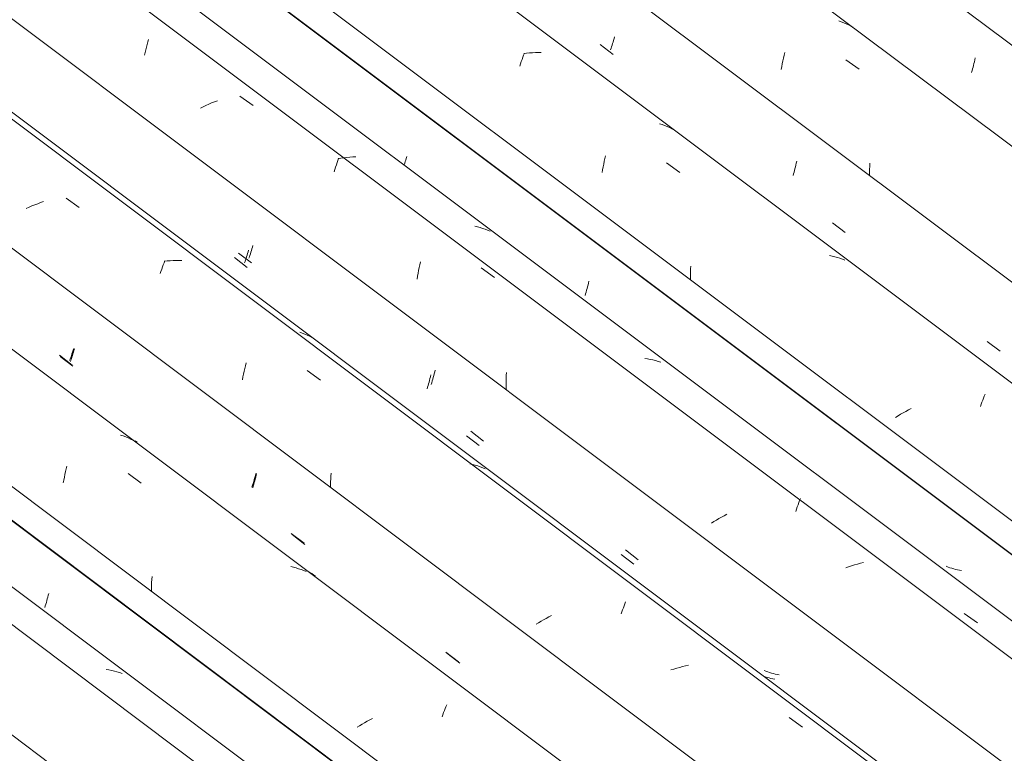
# Model space of a CAD drawing. Header units: metres. Extents: x 6.5 to 21.8, y 0.9 to 11.2.
# Tile 94 of 112: x 16.921 to 17.635, y 6.398 to 6.93. Entities that reach past the tile are written whole.
import ezdxf

# ---------------------------------------------------------------- set-up
doc = ezdxf.new("R2010")
doc.units = ezdxf.units.M
doc.layers.add('A-GLAZ-CWMG', color=7, linetype='Continuous', lineweight=5)

# ---------------------------------------------------------------- blocks, each defined once
blk = doc.blocks.new('FP_94-ISO_02')
at = {"layer": 'A-GLAZ-CWMG'}
blk.add_line((18.0779, 5.61856), (13.32806, 9.18358), dxfattribs=at)
blk = doc.blocks.new('FP_95-ISO_02')
at = {"layer": 'A-GLAZ-CWMG', "color": 9, "true_color": 0xc0c0c0}
for p, q in [((16.94051, 6.50717), (16.94086, 6.50843)), ((16.94086, 6.50843), (16.94121, 6.50972)), ((16.94121, 6.50972), (16.94155, 6.51103)), ((16.94155, 6.51103), (16.94188, 6.51237)), ((16.94188, 6.51237), (16.9422, 6.51372)), ((16.93942, 6.50352), (16.93978, 6.50471)), ((16.93978, 6.50471), (16.94015, 6.50593)), ((16.94015, 6.50593), (16.94051, 6.50717))]:
    blk.add_line(p, q, dxfattribs=at)
blk = doc.blocks.new('Rectangular Mullion - Telha Fibrocimento - Ondulada-V79-ISO_02')
at = {"layer": 'A-GLAZ-CWMG'}
for p, q in [((18.14025, 5.64742), (13.35635, 9.23801)), ((18.13804, 5.64869), (13.35635, 9.23762))]:
    blk.add_line(p, q, dxfattribs=at)
for name in ['FP_94-ISO_02', 'FP_95-ISO_02']:
    blk.add_blockref(name, (0, 0), dxfattribs=at)
blk = doc.blocks.new('FP_107-ISO_02')
at = {"layer": 'A-GLAZ-CWMG'}
blk.add_line((18.09635, 5.6322), (13.34683, 9.19697), dxfattribs=at)
at = {"layer": 'A-GLAZ-CWMG', "color": 9, "true_color": 0xc0c0c0}
for p, q in [((16.98591, 6.45815), (16.98394, 6.45849)), ((16.98786, 6.45775), (16.98591, 6.45815)), ((16.98979, 6.4573), (16.98786, 6.45775)), ((16.99169, 6.4568), (16.98979, 6.4573)), ((16.99356, 6.45624), (16.99169, 6.4568)), ((16.99541, 6.45563), (16.99356, 6.45624))]:
    blk.add_line(p, q, dxfattribs=at)
blk = doc.blocks.new('FP_109-ISO_02')
at = {"layer": 'A-GLAZ-CWMG'}
blk.add_line((18.2269, 5.7066), (11.83819, 10.50168), dxfattribs=at)
at = {"layer": 'A-GLAZ-CWMG', "color": 9, "true_color": 0xc0c0c0}
for p, q in [((16.99621, 6.6279), (16.99438, 6.62854)), ((16.99801, 6.6272), (16.99621, 6.6279)), ((16.99978, 6.62644), (16.99801, 6.6272)), ((17.00152, 6.62563), (16.99978, 6.62644)), ((17.00322, 6.62477), (17.00152, 6.62563)), ((17.00489, 6.62385), (17.00322, 6.62477)), ((16.95403, 6.6), (16.95448, 6.60203)), ((16.95448, 6.60203), (16.95495, 6.60403)), ((16.95495, 6.60403), (16.95543, 6.606)), ((16.95279, 6.59377), (16.95318, 6.59587)), ((16.95318, 6.59587), (16.9536, 6.59795)), ((16.9536, 6.59795), (16.95403, 6.6)), ((16.99972, 6.60059), (17.00934, 6.5937)), ((17.11962, 6.53263), (17.1177, 6.53309)), ((17.12152, 6.53211), (17.11962, 6.53263)), ((17.12339, 6.53153), (17.12152, 6.53211)), ((17.12523, 6.5309), (17.12339, 6.53153)), ((17.12704, 6.53022), (17.12523, 6.5309)), ((17.12881, 6.52948), (17.12704, 6.53022)), ((17.01684, 6.52161), (17.01696, 6.52383)), ((17.01696, 6.52383), (17.01711, 6.52604)), ((17.01668, 6.51494), (17.0167, 6.51717)), ((17.0167, 6.51717), (17.01676, 6.51939)), ((17.01676, 6.51939), (17.01684, 6.52161)), ((17.22904, 6.4287), (17.22958, 6.43012)), ((17.22958, 6.43012), (17.23013, 6.43151)), ((17.23013, 6.43151), (17.23066, 6.43284)), ((17.17695, 6.42298), (17.175, 6.42197)), ((17.22737, 6.42414), (17.22793, 6.42571)), ((17.22793, 6.42571), (17.22848, 6.42722)), ((17.22848, 6.42722), (17.22904, 6.4287)), ((17.1675, 6.41774), (17.1657, 6.41665)), ((17.16933, 6.41882), (17.1675, 6.41774)), ((17.17119, 6.41988), (17.16933, 6.41882)), ((17.17309, 6.42094), (17.17119, 6.41988)), ((17.175, 6.42197), (17.17309, 6.42094))]:
    blk.add_line(p, q, dxfattribs=at)
blk = doc.blocks.new('FP_110-ISO_02')
at = {"layer": 'A-GLAZ-CWMG', "color": 9, "true_color": 0xc0c0c0}
for p, q in [((16.95937, 6.68614), (16.95974, 6.6873)), ((16.95974, 6.6873), (16.96011, 6.6885)), ((16.96011, 6.6885), (16.96047, 6.68972)), ((16.96047, 6.68972), (16.96082, 6.69096)), ((16.95047, 6.68556), (16.95972, 6.67844)), ((16.9579, 6.68175), (16.95827, 6.6828)), ((16.95827, 6.6828), (16.95864, 6.68389)), ((16.95864, 6.68389), (16.95901, 6.685)), ((16.95901, 6.685), (16.95937, 6.68614)), ((17.09086, 6.59278), (17.09121, 6.59404)), ((17.09121, 6.59404), (17.09156, 6.59533)), ((17.09156, 6.59533), (17.0919, 6.59663)), ((17.0919, 6.59663), (17.09223, 6.59796)), ((17.09223, 6.59796), (17.09255, 6.59931)), ((17.09255, 6.59931), (17.09287, 6.60068)), ((17.09014, 6.59034), (17.0905, 6.59155)), ((17.0905, 6.59155), (17.09086, 6.59278)), ((17.11869, 6.5563), (17.12795, 6.54919)), ((17.23086, 6.47023), (17.24011, 6.46314))]:
    blk.add_line(p, q, dxfattribs=at)
blk = doc.blocks.new('FP_111-ISO_02')
at = {"layer": 'A-GLAZ-CWMG'}
blk.add_line((18.35636, 5.7812), (11.96765, 10.57628), dxfattribs=at)
at = {"layer": 'A-GLAZ-CWMG', "color": 9, "true_color": 0xc0c0c0}
for p, q in [((16.92799, 6.79374), (16.92594, 6.79284)), ((16.93006, 6.79461), (16.92799, 6.79374)), ((16.93214, 6.79545), (16.93006, 6.79461)), ((16.93424, 6.79626), (16.93214, 6.79545)), ((16.93635, 6.79703), (16.93424, 6.79626)), ((16.93848, 6.79777), (16.93635, 6.79703)), ((16.95481, 6.8004), (16.96442, 6.79353)), ((17.02472, 6.75038), (17.02528, 6.7519)), ((17.02528, 6.7519), (17.02583, 6.75337)), ((17.02583, 6.75337), (17.02638, 6.75479)), ((17.02806, 6.75474), (17.02591, 6.7545)), ((17.0302, 6.75493), (17.02806, 6.75474)), ((17.03233, 6.75507), (17.0302, 6.75493)), ((17.03444, 6.75516), (17.03233, 6.75507)), ((17.03655, 6.7552), (17.03444, 6.75516)), ((17.03864, 6.75518), (17.03655, 6.7552)), ((17.02304, 6.74559), (17.0236, 6.74723)), ((17.0236, 6.74723), (17.02416, 6.74883)), ((17.02416, 6.74883), (17.02472, 6.75038)), ((17.12602, 6.70242), (17.12419, 6.70308)), ((17.12781, 6.70171), (17.12602, 6.70242)), ((17.12958, 6.70094), (17.12781, 6.70171)), ((17.13131, 6.70011), (17.12958, 6.70094)), ((17.133, 6.69923), (17.13131, 6.70011)), ((17.13466, 6.6983), (17.133, 6.69923)), ((17.08479, 6.67882), (17.08528, 6.68079)), ((17.08302, 6.67067), (17.08343, 6.67274)), ((17.08343, 6.67274), (17.08387, 6.67479)), ((17.08387, 6.67479), (17.08432, 6.67682)), ((17.08432, 6.67682), (17.08479, 6.67882)), ((17.12957, 6.67531), (17.13918, 6.66841)), ((17.08262, 6.66857), (17.08302, 6.67067)), ((17.24938, 6.60719), (17.24747, 6.60766)), ((17.25128, 6.60666), (17.24938, 6.60719)), ((17.25314, 6.60608), (17.25128, 6.60666)), ((17.25498, 6.60544), (17.25314, 6.60608)), ((17.25678, 6.60474), (17.25498, 6.60544)), ((17.25855, 6.60399), (17.25678, 6.60474)), ((17.14651, 6.59248), (17.14656, 6.59457)), ((17.14656, 6.59457), (17.14665, 6.59665)), ((17.14665, 6.59665), (17.14676, 6.59872)), ((17.14676, 6.59872), (17.1469, 6.60079)), ((17.14648, 6.5904), (17.14651, 6.59248)), ((17.35763, 6.50034), (17.35819, 6.50185)), ((17.35819, 6.50185), (17.35874, 6.50333)), ((17.35874, 6.50333), (17.35929, 6.50475)), ((17.35929, 6.50475), (17.35983, 6.50613)), ((17.35983, 6.50613), (17.36037, 6.50746)), ((17.30091, 6.49453), (17.29905, 6.49346)), ((17.3028, 6.49558), (17.30091, 6.49453)), ((17.30472, 6.49662), (17.3028, 6.49558)), ((17.30666, 6.49763), (17.30472, 6.49662)), ((17.35707, 6.49878), (17.35763, 6.50034)), ((17.29722, 6.49238), (17.29542, 6.49129)), ((17.29905, 6.49346), (17.29722, 6.49238)), ((17.39524, 6.45883), (17.3931, 6.45816)), ((17.39739, 6.45947), (17.39524, 6.45883)), ((17.39954, 6.46007), (17.39739, 6.45947)), ((17.4017, 6.46062), (17.39954, 6.46007)), ((17.40386, 6.46114), (17.4017, 6.46062)), ((17.40602, 6.46161), (17.40386, 6.46114)), ((17.47889, 6.42375), (17.48849, 6.4168))]:
    blk.add_line(p, q, dxfattribs=at)
blk = doc.blocks.new('FP_112-ISO_02')
at = {"layer": 'A-GLAZ-CWMG', "color": 9, "true_color": 0xc0c0c0}
for p, q in [((17.08986, 6.76466), (17.09022, 6.7659)), ((17.07986, 6.76049), (17.08911, 6.75338)), ((17.08766, 6.75774), (17.08803, 6.75883)), ((17.08803, 6.75883), (17.0884, 6.75994)), ((17.0884, 6.75994), (17.08876, 6.76108)), ((17.08876, 6.76108), (17.08913, 6.76224)), ((17.08913, 6.76224), (17.0895, 6.76344)), ((17.0895, 6.76344), (17.08986, 6.76466)), ((17.08729, 6.75669), (17.08766, 6.75774)), ((17.2213, 6.67158), (17.22163, 6.67291)), ((17.22163, 6.67291), (17.22196, 6.67426)), ((17.22196, 6.67426), (17.22227, 6.67563)), ((17.21954, 6.66528), (17.2199, 6.66649)), ((17.2199, 6.66649), (17.22026, 6.66773)), ((17.22026, 6.66773), (17.22061, 6.66899)), ((17.22061, 6.66899), (17.22096, 6.67027)), ((17.22096, 6.67027), (17.2213, 6.67158)), ((17.24809, 6.63124), (17.25734, 6.62414)), ((17.36026, 6.54518), (17.36952, 6.53808)), ((17.46207, 6.4573), (17.46077, 6.45783)), ((17.46339, 6.45682), (17.46207, 6.4573)), ((17.46473, 6.45636), (17.46339, 6.45682)), ((17.46608, 6.45594), (17.46473, 6.45636)), ((17.46746, 6.45556), (17.46608, 6.45594)), ((17.46884, 6.45521), (17.46746, 6.45556)), ((17.47025, 6.4549), (17.46884, 6.45521)), ((17.47166, 6.45462), (17.47025, 6.4549))]:
    blk.add_line(p, q, dxfattribs=at)
blk = doc.blocks.new('FP_113-ISO_02')
at = {"layer": 'A-GLAZ-CWMG'}
blk.add_line((18.46893, 5.84432), (12.16465, 10.57604), dxfattribs=at)
blk = doc.blocks.new('FP_114-ISO_02')
at = {"layer": 'A-GLAZ-CWMG', "color": 9, "true_color": 0xc0c0c0}
for p, q in [((17.20133, 6.82917), (17.20169, 6.83042)), ((17.19986, 6.82447), (17.20023, 6.8256)), ((17.20023, 6.8256), (17.2006, 6.82677)), ((17.2006, 6.82677), (17.20097, 6.82796)), ((17.20097, 6.82796), (17.20133, 6.82917)), ((17.33278, 6.73608), (17.33311, 6.73741)), ((17.33311, 6.73741), (17.33344, 6.73876)), ((17.33344, 6.73876), (17.33375, 6.74012)), ((17.33101, 6.7298), (17.33137, 6.73101)), ((17.33137, 6.73101), (17.33173, 6.73224)), ((17.33173, 6.73224), (17.33209, 6.7335)), ((17.33209, 6.7335), (17.33244, 6.73478)), ((17.33244, 6.73478), (17.33278, 6.73608))]:
    blk.add_line(p, q, dxfattribs=at)
blk = doc.blocks.new('Rectangular Mullion - Telha Fibrocimento - Ondulada-V99-ISO_02')
at = {"layer": 'A-GLAZ-CWMG'}
for p, q in [((18.52907, 5.87445), (12.22133, 10.60876)), ((18.53128, 5.87319), (12.22163, 10.60893)), ((18.2876, 5.73413), (11.97917, 10.46895)), ((18.15755, 5.65886), (11.84899, 10.39379)), ((18.02306, 5.5798), (13.32806, 9.10365))]:
    blk.add_line(p, q, dxfattribs=at)
for name in ['FP_111-ISO_02', 'FP_113-ISO_02', 'FP_114-ISO_02', 'FP_109-ISO_02', 'FP_112-ISO_02', 'FP_107-ISO_02', 'FP_110-ISO_02']:
    blk.add_blockref(name, (0, 0), dxfattribs=at)
blk = doc.blocks.new('FP_122-ISO_02')
at = {"layer": 'A-GLAZ-CWMG'}
blk.add_line((18.22899, 5.70501), (11.92437, 10.43698), dxfattribs=at)
at = {"layer": 'A-GLAZ-CWMG', "color": 9, "true_color": 0xc0c0c0}
for p, q in [((17.00629, 6.6233), (17.00487, 6.62431)), ((17.13002, 6.5297), (17.12856, 6.53045)), ((17.13145, 6.52891), (17.13002, 6.5297)), ((17.13286, 6.52807), (17.13145, 6.52891)), ((17.13423, 6.52718), (17.13286, 6.52807)), ((17.13557, 6.52626), (17.13423, 6.52718))]:
    blk.add_line(p, q, dxfattribs=at)
blk = doc.blocks.new('FP_123-ISO_02')
at = {"layer": 'A-GLAZ-CWMG', "color": 9, "true_color": 0xc0c0c0}
for p, q in [((16.95867, 6.68607), (16.9591, 6.68734)), ((16.9591, 6.68734), (16.95953, 6.68864)), ((16.95953, 6.68864), (16.95995, 6.68998)), ((16.95995, 6.68998), (16.96038, 6.69135)), ((16.94997, 6.68638), (16.95922, 6.67926)), ((16.95739, 6.6825), (16.95782, 6.68365)), ((16.95782, 6.68365), (16.95824, 6.68485)), ((16.95824, 6.68485), (16.95867, 6.68607)), ((17.09038, 6.59342), (17.0908, 6.59482)), ((17.0908, 6.59482), (17.09121, 6.59624)), ((17.09121, 6.59624), (17.09162, 6.5977)), ((17.09162, 6.5977), (17.09202, 6.59919)), ((17.09202, 6.59919), (17.0924, 6.60071)), ((17.08953, 6.59073), (17.08996, 6.59206)), ((17.08996, 6.59206), (17.09038, 6.59342)), ((17.11804, 6.55715), (17.12728, 6.55005)), ((17.23011, 6.47113), (17.23935, 6.46404))]:
    blk.add_line(p, q, dxfattribs=at)
blk = doc.blocks.new('FP_124-ISO_02')
at = {"layer": 'A-GLAZ-CWMG'}
blk.add_line((18.35337, 5.77831), (11.96466, 10.57339), dxfattribs=at)
blk = doc.blocks.new('FP_125-ISO_02')
at = {"layer": 'A-GLAZ-CWMG', "color": 9, "true_color": 0xc0c0c0}
for p, q in [((17.08568, 6.75774), (17.08605, 6.7589)), ((17.08605, 6.7589), (17.08641, 6.76009)), ((17.08641, 6.76009), (17.08678, 6.7613)), ((17.08678, 6.7613), (17.08714, 6.76254)), ((17.07677, 6.75721), (17.08602, 6.75009)), ((17.0842, 6.75339), (17.08457, 6.75444)), ((17.08457, 6.75444), (17.08494, 6.75551)), ((17.08494, 6.75551), (17.08531, 6.75661)), ((17.08531, 6.75661), (17.08568, 6.75774)), ((17.21716, 6.66435), (17.21751, 6.6656)), ((17.21751, 6.6656), (17.21786, 6.66687)), ((17.21786, 6.66687), (17.21821, 6.66817)), ((17.21821, 6.66817), (17.21854, 6.66949)), ((17.21854, 6.66949), (17.21887, 6.67083)), ((17.21887, 6.67083), (17.21919, 6.6722)), ((17.21643, 6.66192), (17.2168, 6.66312)), ((17.2168, 6.66312), (17.21716, 6.66435)), ((17.24497, 6.62796), (17.25422, 6.62086)), ((17.35713, 6.5419), (17.36638, 6.53481)), ((17.46161, 6.4532), (17.46048, 6.45359)), ((17.46296, 6.45277), (17.46161, 6.4532)), ((17.46433, 6.45238), (17.46296, 6.45277)), ((17.46571, 6.45202), (17.46433, 6.45238)), ((17.46711, 6.4517), (17.46571, 6.45202)), ((17.46853, 6.45141), (17.46711, 6.4517))]:
    blk.add_line(p, q, dxfattribs=at)
blk = doc.blocks.new('FP_126-ISO_02')
at = {"layer": 'A-GLAZ-CWMG'}
blk.add_line((18.48738, 5.85796), (12.09867, 10.65304), dxfattribs=at)
at = {"layer": 'A-GLAZ-CWMG', "color": 9, "true_color": 0xc0c0c0}
for p, q in [((17.01401, 6.91359), (17.01454, 6.91544)), ((17.0125, 6.90785), (17.01299, 6.9098)), ((17.01299, 6.9098), (17.0135, 6.91171)), ((17.0135, 6.91171), (17.01401, 6.91359)), ((17.01155, 6.90388), (17.01202, 6.90588)), ((17.01202, 6.90588), (17.0125, 6.90785)), ((17.08068, 6.87423), (17.09031, 6.86739)), ((17.05415, 6.86659), (17.05214, 6.86564)), ((17.05618, 6.86752), (17.05415, 6.86659)), ((17.05823, 6.86842), (17.05618, 6.86752)), ((17.06029, 6.8693), (17.05823, 6.86842)), ((17.06237, 6.87014), (17.06029, 6.8693)), ((17.06446, 6.87096), (17.06237, 6.87014)), ((17.15622, 6.82953), (17.15407, 6.82921)), ((17.15837, 6.82981), (17.15622, 6.82953)), ((17.16051, 6.83003), (17.15837, 6.82981)), ((17.16265, 6.83021), (17.16051, 6.83003)), ((17.16477, 6.83034), (17.16265, 6.83021)), ((17.14961, 6.82108), (17.15016, 6.82278)), ((17.15016, 6.82278), (17.15071, 6.82444)), ((17.15071, 6.82444), (17.15127, 6.82606)), ((17.15127, 6.82606), (17.15182, 6.82764)), ((17.15182, 6.82764), (17.15238, 6.82918)), ((17.15407, 6.82921), (17.15191, 6.82885)), ((17.14906, 6.81934), (17.14961, 6.82108)), ((17.25298, 6.77951), (17.25107, 6.77999)), ((17.25487, 6.77897), (17.25298, 6.77951)), ((17.25673, 6.77839), (17.25487, 6.77897)), ((17.25856, 6.77774), (17.25673, 6.77839)), ((17.26036, 6.77705), (17.25856, 6.77774)), ((17.26213, 6.7763), (17.26036, 6.77705)), ((17.21073, 6.74998), (17.21116, 6.75203)), ((17.21116, 6.75203), (17.21162, 6.75405)), ((17.20954, 6.7437), (17.20992, 6.74582)), ((17.20992, 6.74582), (17.21031, 6.74791)), ((17.21031, 6.74791), (17.21073, 6.74998)), ((17.25575, 6.7497), (17.26538, 6.74284)), ((17.20919, 6.74157), (17.20954, 6.7437)), ((17.37628, 6.68374), (17.3743, 6.68406)), ((17.37825, 6.68338), (17.37628, 6.68374)), ((17.38019, 6.68296), (17.37825, 6.68338)), ((17.38211, 6.68249), (17.38019, 6.68296)), ((17.384, 6.68196), (17.38211, 6.68249)), ((17.38586, 6.68138), (17.384, 6.68196)), ((17.27382, 6.67169), (17.27392, 6.67377)), ((17.27369, 6.6654), (17.2737, 6.6675)), ((17.2737, 6.66331), (17.27369, 6.6654)), ((17.2737, 6.6675), (17.27375, 6.66959)), ((17.27375, 6.66959), (17.27382, 6.67169)), ((17.27374, 6.66121), (17.2737, 6.66331)), ((17.4859, 6.57953), (17.48645, 6.58101)), ((17.48645, 6.58101), (17.487, 6.58245)), ((17.48368, 6.57319), (17.48424, 6.57484)), ((17.48424, 6.57484), (17.48479, 6.57644)), ((17.48479, 6.57644), (17.48535, 6.57801)), ((17.48535, 6.57801), (17.4859, 6.57953)), ((17.42436, 6.56571), (17.42259, 6.5646)), ((17.42615, 6.5668), (17.42436, 6.56571)), ((17.42798, 6.56789), (17.42615, 6.5668)), ((17.42983, 6.56896), (17.42798, 6.56789)), ((17.43171, 6.57002), (17.42983, 6.56896)), ((17.43362, 6.57106), (17.43171, 6.57002)), ((17.52199, 6.53292), (17.51987, 6.53218)), ((17.52413, 6.53363), (17.52199, 6.53292)), ((17.52627, 6.5343), (17.52413, 6.53363)), ((17.52841, 6.53493), (17.52627, 6.5343)), ((17.53057, 6.53552), (17.52841, 6.53493)), ((17.53272, 6.53607), (17.53057, 6.53552)), ((17.60579, 6.49921), (17.61541, 6.49229))]:
    blk.add_line(p, q, dxfattribs=at)
blk = doc.blocks.new('FP_127-ISO_02')
at = {"layer": 'A-GLAZ-CWMG', "color": 9, "true_color": 0xc0c0c0}
for p, q in [((17.59409, 6.53281), (17.59278, 6.53332)), ((17.59542, 6.53234), (17.59409, 6.53281)), ((17.59677, 6.53191), (17.59542, 6.53234)), ((17.59813, 6.53151), (17.59677, 6.53191)), ((17.59951, 6.53114), (17.59813, 6.53151)), ((17.6009, 6.53081), (17.59951, 6.53114)), ((17.60231, 6.53051), (17.6009, 6.53081)), ((17.60374, 6.53025), (17.60231, 6.53051))]:
    blk.add_line(p, q, dxfattribs=at)
blk = doc.blocks.new('FP_128-ISO_02')
at = {"layer": 'A-GLAZ-CWMG'}
blk.add_line((18.61793, 5.93236), (12.22922, 10.72744), dxfattribs=at)
at = {"layer": 'A-GLAZ-CWMG', "color": 9, "true_color": 0xc0c0c0}
for p, q in [((17.28472, 6.89936), (17.28528, 6.90094)), ((17.28528, 6.90094), (17.28584, 6.90248)), ((17.28584, 6.90248), (17.28639, 6.90397)), ((17.28639, 6.90397), (17.28695, 6.90542)), ((17.28863, 6.9054), (17.28648, 6.90513)), ((17.29077, 6.90562), (17.28863, 6.9054)), ((17.29291, 6.90579), (17.29077, 6.90562)), ((17.29503, 6.90591), (17.29291, 6.90579)), ((17.29715, 6.90598), (17.29503, 6.90591)), ((17.29925, 6.90599), (17.29715, 6.90598)), ((17.2836, 6.89607), (17.28416, 6.89773)), ((17.28416, 6.89773), (17.28472, 6.89936)), ((17.38679, 6.85366), (17.38494, 6.85427)), ((17.38861, 6.85298), (17.38679, 6.85366)), ((17.39039, 6.85226), (17.38861, 6.85298)), ((17.39215, 6.85147), (17.39039, 6.85226)), ((17.39387, 6.85063), (17.39215, 6.85147)), ((17.39555, 6.84974), (17.39387, 6.85063)), ((17.34537, 6.8291), (17.34585, 6.83108)), ((17.34363, 6.82089), (17.34404, 6.82298)), ((17.34404, 6.82298), (17.34446, 6.82504)), ((17.34446, 6.82504), (17.34491, 6.82708)), ((17.34491, 6.82708), (17.34537, 6.8291)), ((17.39009, 6.82589), (17.3997, 6.819)), ((17.34324, 6.81878), (17.34363, 6.82089)), ((17.51005, 6.7583), (17.50811, 6.75873)), ((17.51196, 6.75781), (17.51005, 6.7583)), ((17.4075, 6.74895), (17.40762, 6.75092)), ((17.51385, 6.75726), (17.51196, 6.75781)), ((17.51571, 6.75667), (17.51385, 6.75726)), ((17.51753, 6.75601), (17.51571, 6.75667)), ((17.51933, 6.7553), (17.51753, 6.75601)), ((17.40729, 6.74302), (17.40733, 6.745)), ((17.40733, 6.745), (17.4074, 6.74698)), ((17.4074, 6.74698), (17.4075, 6.74895)), ((17.40727, 6.74104), (17.40729, 6.74302)), ((17.61807, 6.65081), (17.61863, 6.65236)), ((17.61863, 6.65236), (17.61919, 6.65386)), ((17.61919, 6.65386), (17.61974, 6.65532)), ((17.61974, 6.65532), (17.62029, 6.65673)), ((17.62029, 6.65673), (17.62083, 6.6581)), ((17.56153, 6.64462), (17.55968, 6.64354)), ((17.5634, 6.64568), (17.56153, 6.64462)), ((17.5653, 6.64672), (17.5634, 6.64568)), ((17.56723, 6.64774), (17.5653, 6.64672)), ((17.61751, 6.64922), (17.61807, 6.65081)), ((17.55787, 6.64246), (17.55608, 6.64136)), ((17.55968, 6.64354), (17.55787, 6.64246))]:
    blk.add_line(p, q, dxfattribs=at)
blk = doc.blocks.new('FP_129-ISO_02')
at = {"layer": 'A-GLAZ-CWMG', "color": 9, "true_color": 0xc0c0c0}
for p, q in [((17.3516, 6.91472), (17.35196, 6.91595)), ((17.35196, 6.91595), (17.35231, 6.91721)), ((17.34197, 6.91166), (17.35123, 6.90454)), ((17.3494, 6.90788), (17.34977, 6.90895)), ((17.34977, 6.90895), (17.35014, 6.91005)), ((17.35014, 6.91005), (17.35051, 6.91117)), ((17.35051, 6.91117), (17.35088, 6.91233)), ((17.35088, 6.91233), (17.35124, 6.91351)), ((17.35124, 6.91351), (17.3516, 6.91472)), ((17.4831, 6.82166), (17.48344, 6.82298)), ((17.48344, 6.82298), (17.48376, 6.82432)), ((17.48376, 6.82432), (17.48408, 6.82568)), ((17.48408, 6.82568), (17.48439, 6.82706)), ((17.4817, 6.81661), (17.48206, 6.81783)), ((17.48206, 6.81783), (17.48241, 6.81908)), ((17.48241, 6.81908), (17.48276, 6.82036)), ((17.48276, 6.82036), (17.4831, 6.82166)), ((17.51027, 6.7824), (17.51953, 6.7753)), ((17.62249, 6.69633), (17.63175, 6.68923))]:
    blk.add_line(p, q, dxfattribs=at)
blk = doc.blocks.new('FP_130-ISO_02')
at = {"layer": 'A-GLAZ-CWMG'}
blk.add_line((18.74739, 6.00696), (12.35868, 10.80204), dxfattribs=at)
at = {"layer": 'A-GLAZ-CWMG', "color": 9, "true_color": 0xc0c0c0}
for p, q in [((17.51662, 6.92819), (17.51478, 6.92882)), ((17.51843, 6.9275), (17.51662, 6.92819)), ((17.52021, 6.92675), (17.51843, 6.9275)), ((17.52196, 6.92595), (17.52021, 6.92675)), ((17.52367, 6.9251), (17.52196, 6.92595)), ((17.52534, 6.92419), (17.52367, 6.9251)), ((17.47433, 6.89987), (17.47477, 6.90191)), ((17.47477, 6.90191), (17.47524, 6.90392)), ((17.47524, 6.90392), (17.47572, 6.9059)), ((17.4731, 6.89361), (17.47349, 6.89572)), ((17.47349, 6.89572), (17.4739, 6.89781)), ((17.4739, 6.89781), (17.47433, 6.89987)), ((17.51997, 6.90063), (17.52957, 6.89373)), ((17.53719, 6.8211), (17.53729, 6.82341)), ((17.53729, 6.82341), (17.53743, 6.82571)), ((17.53708, 6.81648), (17.53712, 6.81879)), ((17.53712, 6.81879), (17.53719, 6.8211))]:
    blk.add_line(p, q, dxfattribs=at)
blk = doc.blocks.new('FP_131-ISO_02')
at = {"layer": 'A-GLAZ-CWMG', "color": 9, "true_color": 0xc0c0c0}
for p, q in [((17.61346, 6.9006), (17.61377, 6.90198)), ((17.61144, 6.89276), (17.61179, 6.89401)), ((17.61179, 6.89401), (17.61214, 6.89528)), ((17.61214, 6.89528), (17.61249, 6.89658)), ((17.61249, 6.89658), (17.61282, 6.8979)), ((17.61282, 6.8979), (17.61315, 6.89924)), ((17.61315, 6.89924), (17.61346, 6.9006)), ((17.61108, 6.89153), (17.61144, 6.89276))]:
    blk.add_line(p, q, dxfattribs=at)
blk = doc.blocks.new('Rectangular Mullion - Telha Fibrocimento - Ondulada-V118-ISO_02')
at = {"layer": 'A-GLAZ-CWMG'}
for p, q in [((18.80799, 6.03467), (12.49963, 10.76944)), ((18.67863, 5.95989), (12.3702, 10.69471)), ((18.54858, 5.88462), (12.24002, 10.61955)), ((18.41409, 5.80556), (12.10446, 10.54128))]:
    blk.add_line(p, q, dxfattribs=at)
for name in ['FP_130-ISO_02', 'FP_128-ISO_02', 'FP_131-ISO_02', 'FP_126-ISO_02', 'FP_129-ISO_02', 'FP_124-ISO_02', 'FP_127-ISO_02', 'FP_125-ISO_02', 'FP_122-ISO_02', 'FP_123-ISO_02']:
    blk.add_blockref(name, (0, 0), dxfattribs=at)

msp = doc.modelspace()

# ---------------------------------------------------------------- block references
at = {"layer": 'A-GLAZ-CWMG'}
for name in ['Rectangular Mullion - Telha Fibrocimento - Ondulada-V118-ISO_02', 'Rectangular Mullion - Telha Fibrocimento - Ondulada-V99-ISO_02', 'Rectangular Mullion - Telha Fibrocimento - Ondulada-V79-ISO_02']:
    msp.add_blockref(name, (0, 0), dxfattribs=at)

doc.saveas('drawing.dxf')
